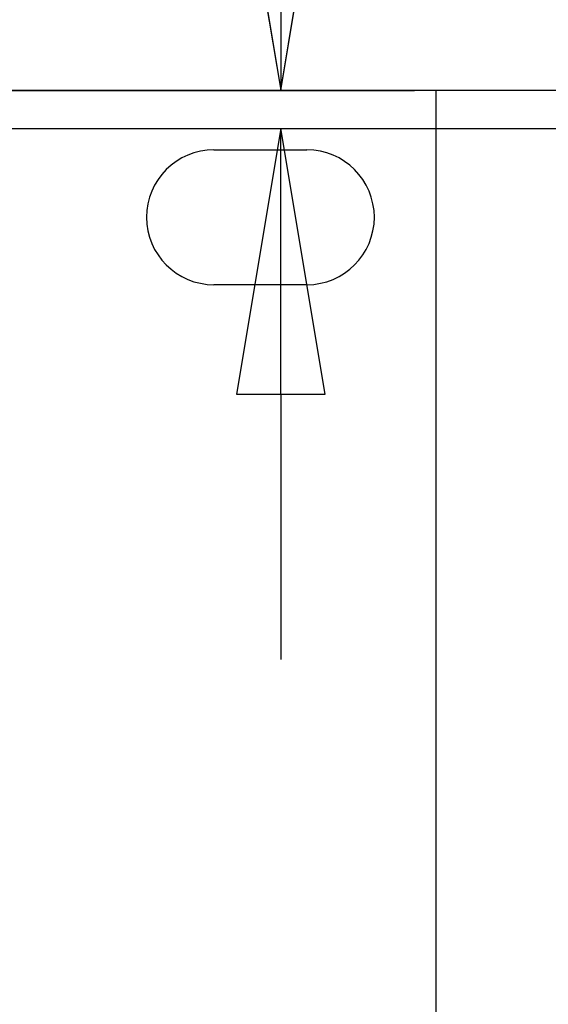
# Model space of a CAD drawing. Header units: millimetres. Extents: x 80 to 2248, y 80 to 1719.
# Tile 41 of 67: x 776 to 801, y 1547 to 1594. Entities that reach past the tile are written whole.
import ezdxf

# ---------------------------------------------------------------- set-up
doc = ezdxf.new("R2010")
doc.units = ezdxf.units.MM
doc.header["$LTSCALE"] = 8.333333
doc.layers.add('Dimension (ANSI)', color=7, linetype='Continuous', lineweight=25)
doc.layers.add('Visible (ANSI)', color=7, linetype='Continuous', lineweight=25)
doc.styles.add('Note Text (ANSI)', font='tahoma.ttf')
doc.dimstyles.new('Default - mm (ANSI)', dxfattribs={"dimscale": 8.333333, "dimtxt": 1.75, "dimasz": 1.5, "dimexe": 2, "dimexo": 1, "dimgap": 0.8, "dimtad": 0, "dimtih": 1, "dimtoh": 1, "dimrnd": 1e-08, "dimzin": 0, "dimdsep": 46, "dimtxsty": 'Note Text (ANSI)', "dimblk": 'Filled-2', "dimcen": 0.09, "dimdle": 10, "dimclrd": 256, "dimclre": 256, "dimclrt": 256, "dimadec": 1, "dimazin": 0, "dimtfac": 1.741714, "dimtofl": 0, "dimtmove": 0, "dimatfit": 3, "dimldrblk": 'Filled-1', "dimfxl": 1, "dimtolj": 1, "dimtzin": 0, "dimlwd": -1, "dimlwe": -1, "dimarcsym": 0})

# ---------------------------------------------------------------- blocks, each defined once
blk = doc.blocks.new('Filled-2')
at = {"color": 0}
for p, q in [((0, 0), (-1, 0.1667)), ((-1, 0.1667), (-1, -0.1667)), ((-1, 0), (0, 0)), ((-1, -0.1667), (0, 0))]:
    blk.add_line(p, q, dxfattribs=at)
at = {"color": 0, "flags": 128}
blk.add_lwpolyline([(-1, -0.1667), (0, 0), (-1, 0.1667), (-1, -0.1667)], dxfattribs=at)
at = {"color": 0}
blk.add_solid([(-1, -0.1667), (0, 0), (-1, 0.1667), (-1, -0.1667)], dxfattribs=at)
blk = doc.blocks.new('*D15')
at = {"layer": 'Defpoints', "color": 0, "transparency": 16777216}
for p in [(757.958, 1590.423), (757.958, 1588.619), (788.241, 1588.619)]:
    blk.add_point(p, dxfattribs=at)
at = {"layer": 'Dimension (ANSI)', "transparency": 16777216}
for p, q in [((788.241, 1602.923), (788.241, 1653.891)), ((788.241, 1653.891), (800.741, 1653.891)), ((766.291, 1590.423), (804.908, 1590.423)), ((766.291, 1588.619), (804.908, 1588.619)), ((788.241, 1576.119), (788.241, 1563.619))]:
    blk.add_line(p, q, dxfattribs=at)
at = {"layer": 'Dimension (ANSI)', "transparency": 16777216, "xscale": 12.5, "yscale": 12.5, "zscale": 12.5}
for p, rotation in [((788.241, 1590.423), 270), ((788.241, 1588.619), 90)]:
    blk.add_blockref('Filled-2', p, dxfattribs=dict(at, rotation=rotation))
at = {"layer": 'Dimension (ANSI)', "transparency": 16777216, "char_height": 14.58333, "attachment_point": 5, "style": 'Note Text (ANSI)'}
for s, insert in [('\\A1; 1.80 mm', (849.414, 1668.183)), ('\\A1;[0.071 in]', (849.414, 1637.685))]:
    blk.add_mtext(s, dxfattribs=dict(at, insert=insert))
blk = doc.blocks.new('Filled-1')
at = {"color": 0}
for p, q in [((0, 0), (-1, 0.3333)), ((-1, 0.3333), (-1, -0.3333)), ((-1, 0), (0, 0)), ((-1, -0.3333), (0, 0))]:
    blk.add_line(p, q, dxfattribs=at)
at = {"color": 0, "flags": 128}
blk.add_lwpolyline([(-1, -0.3333), (0, 0), (-1, 0.3333), (-1, -0.3333)], dxfattribs=at)
at = {"color": 0}
blk.add_solid([(-1, -0.3333), (0, 0), (-1, 0.3333), (-1, -0.3333)], dxfattribs=at)

msp = doc.modelspace()

# ---------------------------------------------------------------- linework, layer by layer
at = {"layer": 'Visible (ANSI)'}
for p, q in [((769.2369, 1590.413), (794.5419, 1590.413)), ((795.5419, 1590.413), (794.5419, 1590.413)), ((795.5419, 1590.413), (795.5419, 1457.825)), ((785.1019, 1587.619), (789.4719, 1587.619)), ((789.4719, 1581.269), (785.1019, 1581.269))]:
    msp.add_line(p, q, dxfattribs=at)
for centre, start, end in [((785.1019, 1584.444), 90, 270), ((789.4719, 1584.444), 270, 90)]:
    msp.add_arc(centre, 3.175, start, end, dxfattribs=at)

# ---------------------------------------------------------------- dimensions: what is measured, and where the dimension line sits
at = {"layer": 'Dimension (ANSI)'}
dim = msp.add_linear_dim(base=(788.2408, 1588.6192), p1=(757.9576, 1590.4226), p2=(757.9576, 1588.6192), angle=90, text=' <> mm\\X[0.071 in]', dimstyle='Default - mm (ANSI)', override={"dimgap": 0.8, "dimdec": 2, "dimpost": '', "dimtol": 0, "dimlim": 0, "dimtp": 0, "dimtm": 0, "dimtdec": 2, "dimatfit": 1}, dxfattribs=at)
dim.commit()
dim.dimension.update_dxf_attribs({"geometry": '*D15', "text_midpoint": (849.4142, 1653.8915), "dimtype": 160})

doc.saveas('drawing.dxf')
